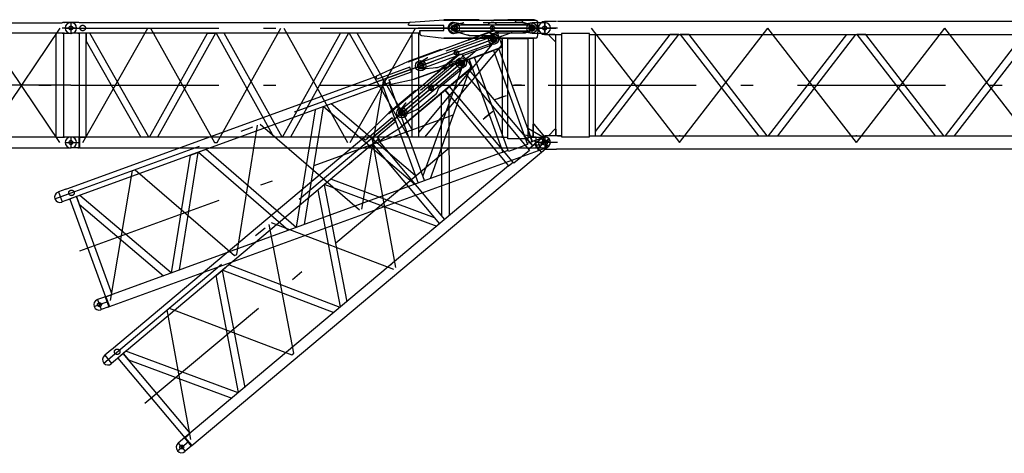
# Model space of a CAD drawing. Extents: x 2278 to 72584, y 12011 to 96322.
# Tile 18 of 29: x 47646 to 60115, y 42037 to 47527. Entities that reach past the tile are written whole.
import ezdxf

# ---------------------------------------------------------------- set-up
doc = ezdxf.new("R2010")
doc.units = 0
doc.header["$LTSCALE"] = 62.5
doc.linetypes.add('CENTER', pattern=[50.5, 30, -9, 2.5, -9])
doc.linetypes.add('HIDDEN', pattern=[12.6, 8.4, -4.2])
doc.layers.add('11', color=7, linetype='CONTINUOUS')

# ---------------------------------------------------------------- blocks, each defined once
blk = doc.blocks.new('*G55')
at = {"layer": '11', "color": 7, "linetype": 'CENTER'}
for p, q in [((42367, 47422), (42183, 47422)), ((42294, 47422), (42223, 47422)), ((42294, 47490), (42294, 47355)), ((42294, 47489), (42294, 47356)), ((42406, 47422), (42294, 47422)), ((43271, 47422), (42434, 45972)), ((43271, 45972), (42434, 47422)), ((42434, 47422), (42434, 45972)), ((44247, 45972), (43271, 47422)), ((44247, 47422), (43271, 45972)), ((45224, 47422), (44247, 45972)), ((45224, 45972), (44247, 47422)), ((46201, 45972), (45224, 47422)), ((46201, 47422), (45224, 45972)), ((47177, 47422), (46201, 45972)), ((47177, 45972), (46201, 47422)), ((48154, 45972), (47177, 47422)), ((48154, 47422), (47177, 45972)), ((48367, 47422), (48183, 47422)), ((48206, 47490), (48212, 47490)), ((48294, 47490), (48294, 47355)), ((48294, 47489), (48294, 47356)), ((48212, 47355), (48201, 47355)), ((48294, 46697), (42294, 46697)), ((42294, 46697), (48294, 46697)), ((42294, 46040), (42294, 45905)), ((42294, 46039), (42294, 45906)), ((48294, 46040), (48294, 45905)), ((48294, 46039), (48294, 45906)), ((42183, 45972), (42294, 45972)), ((42294, 45972), (42366, 45972)), ((42377, 45905), (42388, 45905))]:
    blk.add_line(p, q, dxfattribs=at)
at = {"layer": '11', "color": 7, "linetype": 'CONTINUOUS'}
for p, q in [((42289, 47490), (42294, 47490)), ((42299, 47490), (42294, 47490)), ((42294, 47490), (42395, 47490)), ((42382, 47490), (42377, 47490)), ((42395, 47490), (42395, 47481)), ((42395, 47490), (42395, 47355)), ((42405, 47489), (42395, 47490)), ((43411, 47489), (42405, 47489)), ((42405, 47489), (42405, 47356)), ((43271, 47489), (42405, 47489)), ((43271, 47489), (44247, 47489)), ((43411, 47489), (44387, 47489)), ((45224, 47489), (44247, 47489)), ((45224, 47489), (46201, 47489)), ((47177, 47489), (46201, 47489)), ((47177, 47489), (48183, 47489)), ((48194, 47490), (48183, 47489)), ((48294, 47490), (48194, 47490)), ((42294, 47355), (42289, 47355)), ((42294, 47355), (42299, 47355)), ((42398, 47355), (42294, 47355)), ((42382, 47355), (42377, 47355)), ((42383, 46039), (42383, 47356)), ((42383, 47356), (42485, 47356)), ((42405, 47356), (42383, 47356)), ((42405, 47356), (43271, 47356)), ((42485, 47356), (42485, 46039)), ((42485, 47356), (43411, 47356)), ((44247, 47356), (43271, 47356)), ((44387, 47356), (43411, 47356)), ((44247, 47356), (45224, 47356)), ((46201, 47356), (45224, 47356)), ((46201, 47356), (47177, 47356)), ((48103, 47356), (47177, 47356)), ((48205, 47356), (48103, 47356)), ((48103, 47356), (48103, 46039)), ((48183, 47356), (48205, 47356)), ((48191, 47355), (48294, 47355)), ((48205, 46039), (48205, 47356)), ((42289, 46040), (42294, 46040)), ((42383, 46040), (42294, 46040)), ((42405, 46039), (42383, 46039)), ((42485, 46039), (42383, 46039)), ((43271, 46039), (42405, 46039)), ((42485, 46039), (43411, 46039)), ((43271, 46039), (44247, 46039)), ((45224, 46039), (44247, 46039)), ((45224, 46039), (46201, 46039)), ((47177, 46039), (46201, 46039)), ((48103, 46039), (47177, 46039)), ((48103, 46039), (48205, 46039)), ((48183, 46039), (48205, 46039)), ((48294, 46040), (48194, 46040)), ((48206, 46040), (48212, 46040)), ((48289, 46040), (48294, 46040)), ((48299, 46040), (48294, 46040)), ((42294, 45905), (42289, 45905)), ((42294, 45905), (42299, 45905)), ((42405, 45905), (42294, 45905)), ((43411, 45906), (42405, 45906)), ((42405, 45906), (43271, 45906)), ((44247, 45906), (43271, 45906)), ((44247, 45906), (45224, 45906)), ((46201, 45906), (45224, 45906)), ((46201, 45906), (47177, 45906)), ((47177, 45906), (48183, 45906)), ((48183, 45906), (48191, 45905)), ((48191, 45905), (48294, 45905)), ((48206, 45905), (48212, 45905))]:
    blk.add_line(p, q, dxfattribs=at)
for centre, radius in [((42294, 47422), 25), ((42294, 47422), 25), ((48294, 47422), 25), ((48294, 45972), 25.5)]:
    blk.add_circle(centre, radius, dxfattribs=at)
for centre, start, end in [((42289, 47422), 90, 180), ((42289, 47422), 180, -90), ((42299, 47422), 82.4285, 90.0021), ((48289, 47422), 90, 180), ((48289, 47422), 180, -90), ((48299, 47422), 0, 90), ((48299, 47422), -90, 0), ((42289, 45972), 90, 180), ((42289, 45972), 90, 97.5755), ((48289, 45972), 90, 180), ((48289, 45972), 90, 97.5755), ((48299, 45972), 0, 90), ((42289, 45972), 180, -90), ((42289, 45972), -97.5741, -89.9979), ((48289, 45972), 180, -90), ((48299, 45972), -90, 0)]:
    blk.add_arc(centre, 67.5, start, end, dxfattribs=at)
blk = doc.blocks.new('*G57')
at = {"layer": '11', "color": 7, "linetype": 'HIDDEN'}
for p, q in [((53140, 47492), (53160, 47492)), ((53160, 47492), (53302, 47467)), ((53302, 47467), (53579, 47467)), ((53686, 47467), (53992, 47467)), ((53992, 47467), (54134, 47492)), ((54134, 47492), (54205, 47492)), ((53160, 47354), (53140, 47354)), ((53302, 47377), (53160, 47354)), ((53579, 47377), (53302, 47377)), ((53992, 47377), (53686, 47377)), ((54134, 47352), (53992, 47377)), ((54208, 47352), (54134, 47352))]:
    blk.add_line(p, q, dxfattribs=at)
at = {"layer": '11', "color": 7, "linetype": 'CONTINUOUS'}
for p, q in [((54205, 47492), (54299, 47492)), ((54299, 47351), (54208, 47351))]:
    blk.add_line(p, q, dxfattribs=at)
at = {"layer": '11', "color": 7, "linetype": 'CENTER'}
for p, q in [((54294, 47484), (54294, 47366)), ((54294, 47369), (54294, 47477))]:
    blk.add_line(p, q, dxfattribs=at)
at = {"layer": '11', "color": 7, "linetype": 'HIDDEN'}
for centre, radius, start, end in [((53140, 47423), 69.3, 90, -89.5209), ((53632, 47422), 70, 40.0008, 139.8162), ((53632, 47422), 70, -140.0136, -40.1776)]:
    blk.add_arc(centre, radius, start, end, dxfattribs=at)
at = {"layer": '11', "color": 7, "linetype": 'CONTINUOUS'}
blk.add_arc((54297, 47421), 70.1, -87.9355, 87.8656, dxfattribs=at)
blk = doc.blocks.new('*G56')
at = {"layer": '11', "color": 7, "linetype": 'CENTER'}
for p, q in [((52942, 47422), (54294, 47422)), ((52942, 47422), (54434, 47422)), ((54246, 47422), (53128, 47422)), ((53150, 47378), (53150, 47465)), ((53150, 47414), (53150, 47439)), ((53150, 47410), (53150, 47437)), ((53632, 47383), (53632, 47460)), ((54134, 47370), (54134, 47476)), ((54134, 47422), (54134, 47465)), ((54134, 47411), (54134, 47431)), ((54134, 47420), (54134, 47424)), ((54134, 47420), (54134, 47424)), ((54134, 47422), (54134, 47385))]:
    blk.add_line(p, q, dxfattribs=at)
at = {"layer": '11', "color": 7, "linetype": 'CONTINUOUS'}
blk.add_circle((53632, 47422), 27.5, dxfattribs=at)
at = {"layer": '11', "color": 7, "linetype": 'CENTER'}
blk.add_circle((54134, 47422), 22.5, dxfattribs=at)
at = {"layer": '11', "color": 7, "linetype": 'CONTINUOUS'}
blk.add_arc((54134, 47422), 22.5, -90, 90, dxfattribs=at)
at = {"layer": '11', "color": 7, "linetype": 'HIDDEN'}
blk.add_arc((54134, 47422), 22.5, -90, 90, dxfattribs=at)
at = {"layer": '11', "color": 7, "linetype": 'CONTINUOUS'}
blk.add_blockref('*G57', (0, 0), dxfattribs=at)
blk = doc.blocks.new('*G58')
at = {"layer": '11', "color": 7, "linetype": 'CONTINUOUS'}
for p, q in [((52593, 47495), (53016, 47527)), ((53016, 47527), (53016, 47522)), ((53017, 47522), (54177, 47522)), ((53463, 47527), (53022, 47527)), ((53022, 47527), (53022, 47522)), ((53022, 47522), (53463, 47522)), ((53463, 47522), (53463, 47527)), ((53463, 47522), (53463, 47525)), ((53463, 47525), (53466, 47522)), ((53463, 47525), (53463, 47525)), ((53463, 47525), (53463, 47525)), ((53463, 47524), (53463, 47525)), ((53463, 47523), (53464, 47524)), ((53465, 47524), (53463, 47522)), ((53466, 47522), (53463, 47522)), ((53464, 47524), (53464, 47523)), ((53464, 47522), (53465, 47523)), ((53465, 47523), (53465, 47522)), ((53465, 47522), (53465, 47523)), ((53466, 47523), (53466, 47522)), ((53829, 47525), (53826, 47522)), ((53826, 47522), (53829, 47522)), ((54160, 47527), (53829, 47527)), ((53829, 47527), (53829, 47522)), ((53829, 47524), (53829, 47525)), ((53829, 47525), (53829, 47525)), ((53829, 47522), (53829, 47525)), ((53829, 47522), (54160, 47522)), ((53917, 47522), (53917, 47517)), ((54017, 47517), (54017, 47522)), ((54160, 47522), (54160, 47527)), ((48294, 47490), (48289, 47490)), ((48395, 47490), (48294, 47490)), ((48404, 47489), (48395, 47490)), ((52578, 47489), (48404, 47489)), ((52570, 47456), (52570, 47470)), ((52575, 47456), (52570, 47456)), ((53017, 47453), (52575, 47453)), ((52712, 47350), (52712, 47388)), ((52714, 47350), (52714, 47392)), ((52714, 47392), (53017, 47392)), ((53017, 47392), (53017, 47453)), ((53150, 47459), (53197, 47462)), ((53150, 47455), (53150, 47459)), ((53150, 47385), (53150, 47390)), ((53197, 47382), (53150, 47385)), ((53197, 47462), (54106, 47462)), ((53937, 47497), (53997, 47497)), ((54084, 47464), (54089, 47463)), ((54106, 47462), (54134, 47452)), ((54134, 47393), (54108, 47384)), ((54108, 47384), (54116, 47386)), ((54134, 47452), (54134, 47445)), ((54134, 47452), (54134, 47445)), ((54134, 47400), (54134, 47393)), ((48294, 47355), (48289, 47355)), ((48395, 47355), (48294, 47355)), ((48395, 47355), (48404, 47356)), ((48488, 47356), (48399, 47356)), ((48399, 47356), (48399, 46039)), ((52709, 47356), (48404, 47356)), ((48488, 46039), (48488, 47356)), ((48533, 47356), (48488, 47356)), ((48488, 47356), (48488, 47254)), ((49282, 46039), (48533, 47356)), ((49290, 46039), (50023, 47356)), ((50125, 47356), (49392, 46039)), ((50023, 47356), (50125, 47356)), ((50234, 47356), (50132, 47356)), ((50132, 47356), (50866, 46039)), ((50968, 46039), (50234, 47356)), ((50975, 46039), (51709, 47356)), ((51810, 47356), (51077, 46039)), ((51818, 47356), (52568, 46039)), ((52612, 46140), (51921, 47356)), ((52270, 47356), (52220, 47356)), ((52428, 47356), (52378, 47356)), ((52585, 47356), (52535, 47356)), ((52612, 47344), (52612, 46039)), ((52701, 46039), (52701, 47356)), ((53688, 47288), (52701, 46105)), ((52712, 47352), (52707, 47356)), ((52707, 47356), (52712, 47356)), ((52717, 47356), (52711, 47356)), ((52712, 47356), (52712, 47352)), ((52712, 47353), (52712, 47352)), ((52712, 47352), (52712, 47352)), ((53015, 47288), (52733, 47325)), ((53016, 47293), (53015, 47288)), ((54177, 47293), (53017, 47293)), ((53022, 47288), (53022, 47293)), ((53022, 47293), (54160, 47293)), ((54160, 47288), (53022, 47288)), ((54100, 47382), (53197, 47382)), ((53343, 47327), (53319, 47334)), ((53518, 47328), (53618, 47328)), ((53754, 47288), (53688, 47288)), ((53754, 47209), (53754, 47288)), ((53856, 47288), (53754, 47288)), ((53754, 47288), (53754, 46039)), ((53826, 46020), (53826, 47288)), ((53826, 47288), (54082, 47288)), ((54154, 47288), (54053, 47288)), ((54081, 47382), (54100, 47382)), ((54082, 47288), (54082, 46020)), ((54154, 46039), (54154, 47288)), ((54160, 47293), (54160, 47288)), ((48488, 47254), (49180, 46039)), ((52778, 46039), (53754, 47209)), ((54161, 46205), (54146, 46205)), ((54146, 46205), (54146, 46039)), ((54294, 46045), (54161, 46205)), ((48294, 46040), (48289, 46040)), ((48399, 46040), (48294, 46040)), ((48395, 46040), (48395, 45905)), ((48399, 46039), (48488, 46039)), ((53755, 46039), (48404, 46039)), ((48404, 46039), (48404, 45906)), ((48871, 46039), (48859, 46039)), ((50135, 46039), (50123, 46039)), ((51820, 46039), (51808, 46039)), ((53237, 46039), (53225, 46039)), ((53755, 46044), (53749, 46039)), ((53749, 46039), (53755, 46039)), ((53750, 46039), (53750, 46039)), ((53752, 46039), (53751, 46040)), ((53751, 46040), (53753, 46039)), ((53754, 46039), (53752, 46041)), ((53752, 46041), (53755, 46039)), ((53753, 46043), (53755, 46041)), ((53755, 46040), (53753, 46042)), ((53754, 46044), (53754, 46043)), ((53755, 46042), (53754, 46043)), ((53754, 46039), (53826, 46039)), ((53755, 46044), (53755, 46044)), ((53755, 46039), (53755, 46044)), ((54082, 46020), (53826, 46020)), ((54082, 46039), (54154, 46039)), ((54146, 46039), (54185, 46039)), ((54185, 46039), (54155, 46039)), ((54185, 46040), (54294, 46040)), ((54185, 46039), (54185, 46040)), ((54185, 45905), (54185, 46039)), ((54294, 46040), (54294, 46045)), ((54294, 46040), (54299, 46040)), ((48294, 45905), (48289, 45905)), ((48395, 45905), (48294, 45905)), ((48404, 45906), (48395, 45905)), ((48404, 45906), (54185, 45906)), ((54185, 45905), (54294, 45905))]:
    blk.add_line(p, q, dxfattribs=at)
at = {"layer": '11', "color": 7, "linetype": 'HIDDEN'}
for p, q in [((54175, 47522), (53014, 47522)), ((53017, 47522), (53022, 47522)), ((52581, 47422), (52732, 47422)), ((53265, 47486), (53150, 47461)), ((53150, 47461), (53150, 47455)), ((53150, 47390), (53150, 47384)), ((53150, 47384), (53336, 47329)), ((54040, 47487), (53272, 47487)), ((54134, 47452), (54040, 47487)), ((54051, 47362), (54134, 47393)), ((54134, 47445), (54134, 47452)), ((54134, 47393), (54134, 47400)), ((50231, 47356), (50136, 47356)), ((52698, 47356), (52615, 47356)), ((52714, 47378), (52714, 47350)), ((53022, 47293), (53017, 47293)), ((53343, 47328), (53639, 47328)), ((53649, 47331), (53703, 47360)), ((53712, 47362), (54051, 47362)), ((54000, 46697), (53910, 46697)), ((53990, 46697), (53920, 46697)), ((53920, 46697), (53990, 46697))]:
    blk.add_line(p, q, dxfattribs=at)
at = {"layer": '11', "color": 7, "linetype": 'CENTER'}
for p, q in [((48222, 47422), (48406, 47422)), ((48294, 47490), (48294, 47355)), ((48294, 47422), (54294, 47422)), ((48389, 47490), (48383, 47490)), ((48444, 45972), (49269, 47422)), ((49269, 47422), (49304, 47422)), ((49304, 47422), (50111, 45972)), ((50111, 47422), (50146, 47422)), ((50146, 45972), (50954, 47422)), ((50989, 47422), (51797, 45972)), ((51832, 45972), (52657, 47422)), ((52515, 47422), (54434, 47422)), ((53128, 47422), (52694, 47422)), ((54246, 47422), (53128, 47422)), ((53150, 47378), (53150, 47465)), ((53150, 47414), (53150, 47439)), ((53150, 47410), (53150, 47437)), ((53632, 47383), (53632, 47460)), ((54134, 47370), (54134, 47476)), ((54134, 47422), (54134, 47465)), ((54134, 47411), (54134, 47431)), ((54134, 47420), (54134, 47424)), ((54134, 47420), (54134, 47424)), ((54134, 47422), (54134, 47385)), ((54172, 47422), (54246, 47422)), ((48383, 47355), (48394, 47355)), ((48294, 46697), (54294, 46697)), ((48294, 46040), (48294, 45905)), ((48389, 46040), (48383, 46040)), ((54294, 46040), (54294, 45905)), ((54294, 46034), (54294, 45916)), ((48222, 45972), (48406, 45972)), ((48383, 45905), (48394, 45905)), ((50111, 45972), (50146, 45972)), ((54367, 45972), (54183, 45972))]:
    blk.add_line(p, q, dxfattribs=at)
at = {"layer": '11', "color": 7, "linetype": 'CONTINUOUS'}
blk.add_lwpolyline([(54177, 47522), (54181, 47521), (54186, 47519), (54189, 47517), (54193, 47516), (54195, 47514), (54198, 47512), (54200, 47511), (54201, 47509), (54203, 47507), (54204, 47506)], dxfattribs=at)
at = {"layer": '11', "color": 7, "linetype": 'HIDDEN'}
blk.add_lwpolyline([(53639, 47328), (53640, 47328), (53641, 47328), (53642, 47328), (53643, 47329), (53644, 47329), (53645, 47329), (53646, 47330), (53647, 47330), (53648, 47331), (53649, 47331)], dxfattribs=at)
at = {"layer": '11', "color": 7, "linetype": 'CENTER'}
for centre, radius in [((48444, 47422), 35), ((53150, 47422), 32.5), ((54134, 47422), 22.5)]:
    blk.add_circle(centre, radius, dxfattribs=at)
at = {"layer": '11', "color": 7, "linetype": 'CONTINUOUS'}
for centre, radius in [((53150, 47422), 65), ((53150, 47422), 40), ((53150, 47422), 40), ((53150, 47422), 38), ((53632, 47422), 27.5), ((54132, 47422), 65), ((54134, 47422), 40), ((54134, 47422), 40), ((54134, 47422), 38), ((54134, 47422), 27.5), ((48294, 45972), 25), ((48294, 45972), 25.5)]:
    blk.add_circle(centre, radius, dxfattribs=at)
at = {"layer": '11', "color": 7, "linetype": 'HIDDEN'}
blk.add_circle((53150, 47422), 27.5, dxfattribs=at)
at = {"layer": '11', "color": 7, "linetype": 'CONTINUOUS'}
for centre, radius, start, end in [((53937, 47517), 20, 180, -90.0262), ((53997, 47517), 20, -90, 0.0175), ((48289, 47422), 67.5, 90, 180), ((48289, 47422), 67.5, 180, -90), ((52595, 47470), 25, 94.338, 179.9978), ((53150, 47422), 32.5, 90, -90), ((54100, 47412), 30, -90, -73.3559), ((54100, 47412), 30.1, -90, -73.4224), ((54134, 47422), 22.5, -90, 90), ((53426, 47408), 784, -7.1854, 7.1852), ((52737, 47350), 25, 180, -97.4911), ((54177, 47323), 30, -90, -26.492), ((48289, 45972), 67.5, 90, 180), ((54299, 45972), 67.5, 0, 90), ((48289, 45972), 67.5, 180, -90), ((54299, 45972), 67.5, -90, 0)]:
    blk.add_arc(centre, radius, start, end, dxfattribs=at)
at = {"layer": '11', "color": 7, "linetype": 'HIDDEN'}
for centre, radius, start, end in [((53150, 47422), 32.7, 90.3823, -90.0024), ((53272, 47467), 20.1, 90, 109.1365), ((54134, 47422), 22.5, -90, 90), ((53343, 47348), 20, -109.9948, -89.9982), ((53712, 47342), 20, 90, 118.4098)]:
    blk.add_arc(centre, radius, start, end, dxfattribs=at)
blk = doc.blocks.new('*G60')
at = {"layer": '11', "color": 7, "linetype": 'CENTER'}
for p, q in [((54294, 47512), (54294, 47332)), ((66294, 47512), (66294, 47332)), ((54294, 47422), (54204, 47422)), ((54456, 47422), (54294, 47422)), ((54883, 47422), (56002, 45972)), ((56002, 45972), (57122, 47422)), ((58241, 45972), (57122, 47422)), ((58241, 45972), (59360, 47422)), ((60479, 45972), (59360, 47422)), ((60479, 45972), (61598, 47422)), ((62717, 45972), (61598, 47422)), ((62717, 45972), (63836, 47422)), ((64955, 45972), (63836, 47422)), ((66074, 47422), (64955, 45972)), ((66244, 47422), (66384, 47422)), ((54339, 46697), (66317, 46697)), ((54294, 46062), (54294, 45882)), ((66294, 46062), (66294, 45882)), ((54294, 45972), (54204, 45972)), ((54456, 45972), (54294, 45972)), ((66133, 45972), (66294, 45972)), ((66294, 45972), (66384, 45972))]:
    blk.add_line(p, q, dxfattribs=at)
at = {"layer": '11', "color": 7, "linetype": 'CONTINUOUS'}
for p, q in [((54445, 47506), (54299, 47506)), ((66133, 47506), (54455, 47506)), ((66144, 47506), (66133, 47506)), ((66296, 47506), (66144, 47506)), ((54299, 47339), (54445, 47339)), ((54424, 47339), (54349, 47339)), ((54349, 47339), (54349, 47329)), ((54349, 47329), (54424, 47254)), ((54434, 47329), (54424, 47339)), ((54434, 46056), (54434, 47339)), ((54434, 47339), (54507, 47338)), ((54434, 47254), (54434, 47329)), ((54507, 47352), (54507, 46043)), ((54861, 47352), (54507, 47352)), ((54861, 46043), (54861, 47352)), ((54861, 47338), (66133, 47338)), ((54934, 47339), (54934, 46056)), ((55881, 47338), (54934, 46111)), ((55004, 46056), (55994, 47338)), ((55994, 47338), (55881, 47338)), ((56124, 47338), (56011, 47338)), ((56011, 47338), (57000, 46056)), ((57113, 46056), (56124, 47338)), ((57130, 46056), (58120, 47338)), ((58232, 47338), (57243, 46056)), ((58120, 47338), (58232, 47338)), ((58362, 47338), (58249, 47338)), ((58249, 47338), (59239, 46056)), ((59351, 46056), (58362, 47338)), ((59368, 46056), (60358, 47338)), ((60470, 47338), (59481, 46056)), ((60358, 47338), (60470, 47338)), ((60600, 47338), (60488, 47338)), ((60488, 47338), (61477, 46056)), ((61589, 46056), (60600, 47338)), ((61607, 46056), (62596, 47338)), ((62708, 47338), (61719, 46056)), ((62596, 47338), (62708, 47338)), ((62838, 47338), (62726, 47338)), ((62726, 47338), (63715, 46056)), ((63827, 46056), (62838, 47338)), ((63845, 46056), (64834, 47338)), ((64946, 47338), (63957, 46056)), ((64834, 47338), (64946, 47338)), ((65953, 46056), (64964, 47338)), ((64964, 47338), (65076, 47338)), ((65076, 47338), (66030, 46103)), ((66030, 47338), (66030, 46056)), ((66119, 46056), (66119, 47338)), ((66144, 47339), (66133, 47338)), ((66144, 47339), (66296, 47339)), ((54424, 47254), (54434, 47254)), ((54349, 46066), (54424, 46141)), ((54424, 46141), (54434, 46141)), ((54434, 46141), (54434, 46066)), ((54445, 46056), (54299, 46056)), ((54349, 46056), (54349, 46066)), ((54424, 46056), (54349, 46056)), ((54434, 46066), (54424, 46056)), ((54507, 46056), (54434, 46056)), ((54455, 46056), (54445, 46056)), ((54455, 46056), (54507, 46056)), ((54507, 46043), (54861, 46043)), ((54861, 46056), (66133, 46056)), ((56008, 46056), (55996, 46056)), ((56002, 46121), (56002, 46121)), ((58247, 46056), (58235, 46056)), ((58241, 46121), (58241, 46121)), ((60483, 46056), (60473, 46056)), ((60479, 46121), (60479, 46121)), ((62721, 46056), (62711, 46056)), ((64959, 46056), (64949, 46056)), ((66030, 46056), (65953, 46056)), ((66030, 46103), (66030, 46056)), ((66030, 46056), (66119, 46056)), ((66146, 46056), (66133, 46056)), ((66146, 46056), (66296, 46056)), ((54299, 45889), (54445, 45889)), ((54455, 45888), (54445, 45889)), ((66133, 45888), (54455, 45888)), ((66146, 45889), (66133, 45888)), ((66296, 45889), (66146, 45889))]:
    blk.add_line(p, q, dxfattribs=at)
at = {"layer": '11', "color": 7, "linetype": 'HIDDEN'}
for p, q in [((54412, 46056), (54412, 46056)), ((66177, 46056), (66177, 46056))]:
    blk.add_line(p, q, dxfattribs=at)
at = {"layer": '11', "color": 7, "linetype": 'CONTINUOUS'}
for centre, radius in [((54294, 47422), 27), ((66294, 47422), 27), ((54294, 45972), 32.5), ((66294, 45972), 32.5)]:
    blk.add_circle(centre, radius, dxfattribs=at)
for centre, start, end in [((54299, 47422), 90, -90), ((66296, 47422), -90, 90), ((54299, 45972), 90, -90), ((66296, 45972), -90, 90)]:
    blk.add_arc(centre, 83.5, start, end, dxfattribs=at)
blk = doc.blocks.new('*G66')
at = {"layer": '11', "color": 7, "linetype": 'HIDDEN'}
for p, q in [((53652, 47388), (52561, 46991)), ((53537, 47309), (52815, 47046)), ((53638, 47308), (53537, 47309)), ((53640, 47301), (53638, 47308)), ((53658, 47253), (53656, 47259)), ((53272, 47079), (53590, 47195)), ((53590, 47195), (53658, 47253)), ((52809, 47043), (52710, 46980)), ((52937, 46921), (53215, 47022)), ((53223, 47028), (53264, 47074)), ((52564, 46992), (52568, 46994)), ((52710, 46980), (52712, 46975)), ((52735, 46913), (52737, 46907)), ((52737, 46907), (52930, 46920)), ((52189, 46749), (52330, 46800)), ((52647, 46778), (52642, 46776)), ((52321, 46726), (52243, 46698)), ((52329, 46753), (52338, 46726)), ((53770, 46553), (53685, 46522)), ((53760, 46550), (53695, 46526)), ((53695, 46526), (53760, 46550)), ((50002, 45883), (49914, 45850))]:
    blk.add_line(p, q, dxfattribs=at)
at = {"layer": '11', "color": 7, "linetype": 'CONTINUOUS'}
for p, q in [((52564, 46992), (53654, 47389)), ((53636, 47388), (53325, 47274)), ((53638, 47383), (53636, 47388)), ((52753, 46997), (53608, 47308)), ((53326, 47272), (53324, 47269)), ((53324, 47269), (53327, 47270)), ((53325, 47274), (53327, 47270)), ((53326, 47271), (53326, 47272)), ((53326, 47272), (53326, 47272)), ((53327, 47270), (53326, 47272)), ((53327, 47270), (53638, 47383)), ((53410, 47300), (53412, 47295)), ((53437, 47283), (53494, 47304)), ((53506, 47329), (53504, 47334)), ((53586, 47303), (53591, 47303)), ((53608, 47308), (53638, 47308)), ((53638, 47308), (53640, 47301)), ((53638, 47308), (53640, 47301)), ((53656, 47259), (53658, 47253)), ((52981, 47149), (52567, 46998)), ((52568, 46994), (52983, 47144)), ((53732, 47173), (52642, 46776)), ((52647, 46778), (53717, 47167)), ((53718, 47163), (52648, 46773)), ((53629, 47231), (52781, 46922)), ((52983, 47144), (52981, 47149)), ((52983, 47145), (52982, 47147)), ((52982, 47147), (52986, 47146)), ((52982, 47147), (52982, 47147)), ((52982, 47147), (52983, 47147)), ((52982, 47146), (52982, 47147)), ((52983, 47147), (52983, 47146)), ((52983, 47145), (52984, 47147)), ((52986, 47146), (52983, 47145)), ((52984, 47146), (52983, 47145)), ((52984, 47145), (52984, 47146)), ((52985, 47146), (52985, 47145)), ((52985, 47145), (52985, 47146)), ((52985, 47146), (52986, 47145)), ((53405, 47049), (53644, 47136)), ((53612, 47224), (53629, 47231)), ((53713, 47161), (53617, 47126)), ((53658, 47253), (53637, 47235)), ((53637, 47235), (53643, 47240)), ((53644, 47136), (54078, 45945)), ((54140, 45987), (53713, 47161)), ((53717, 47167), (53718, 47163)), ((53101, 46980), (53195, 47015)), ((53337, 47024), (53275, 47001)), ((53432, 47059), (53337, 47024)), ((53364, 46949), (53337, 47024)), ((53337, 47024), (53764, 45850)), ((53838, 45858), (53405, 47049)), ((52587, 46927), (52172, 46775)), ((52175, 46821), (52561, 46996)), ((52561, 46996), (52563, 46992)), ((52567, 46998), (52568, 46994)), ((52608, 46869), (52587, 46927)), ((52711, 46978), (52753, 46997)), ((52712, 46974), (52711, 46978)), ((52736, 46909), (52734, 46913)), ((52781, 46922), (52736, 46909)), ((53275, 47001), (52752, 45552)), ((52847, 45516), (53364, 46949)), ((52937, 46920), (52912, 46919)), ((52163, 46810), (48240, 45383)), ((52166, 46777), (52161, 46790)), ((52171, 46779), (52166, 46777)), ((52336, 46726), (52323, 46761)), ((52324, 46766), (52608, 46869)), ((52338, 46726), (52324, 46766)), ((52642, 46771), (52365, 46710)), ((52641, 46776), (52642, 46771)), ((52648, 46773), (52647, 46778)), ((52332, 46730), (48286, 45258)), ((52215, 46688), (52168, 46671)), ((52244, 46686), (52691, 45459)), ((52774, 45490), (52324, 46727)), ((52330, 46730), (52334, 46731)), ((52335, 46727), (52330, 46730)), ((52339, 46733), (52333, 46731)), ((52334, 46731), (52335, 46727)), ((52335, 46729), (52335, 46728)), ((52335, 46727), (52335, 46727)), ((51919, 46580), (51872, 46563)), ((52067, 46634), (52020, 46617)), ((51152, 44900), (51391, 46388)), ((51487, 46423), (51248, 44934)), ((51494, 46426), (52649, 45444)), ((52656, 45555), (51591, 46461)), ((54090, 46145), (54075, 46140)), ((54075, 46140), (54132, 45984)), ((54269, 46040), (54090, 46145)), ((54168, 45998), (54271, 46036)), ((54271, 46036), (54269, 46040)), ((54271, 46036), (54276, 46037)), ((54078, 45945), (53838, 45858)), ((54072, 45962), (54140, 45987)), ((54132, 45984), (54169, 45997)), ((54169, 45997), (54141, 45987)), ((54169, 45997), (54168, 45998)), ((54214, 45871), (54169, 45997)), ((54214, 45871), (54317, 45909)), ((53765, 45850), (48736, 44020)), ((48782, 43895), (54214, 45872)), ((49569, 44323), (49808, 45812)), ((49903, 45846), (49665, 44358)), ((49808, 45812), (49903, 45846)), ((50006, 45884), (49910, 45849)), ((49910, 45849), (51050, 44862)), ((51146, 44897), (50006, 45884)), ((53763, 45856), (53760, 45848)), ((53762, 45849), (53760, 45850)), ((53760, 45848), (53765, 45850)), ((53760, 45849), (53760, 45849)), ((53761, 45852), (53765, 45850)), ((53761, 45851), (53763, 45850)), ((53764, 45850), (53761, 45851)), ((53764, 45853), (53762, 45854)), ((53765, 45851), (53762, 45853)), ((53762, 45853), (53764, 45852)), ((53763, 45856), (53763, 45856)), ((53765, 45850), (53763, 45856)), ((53763, 45855), (53763, 45854)), ((53764, 45850), (53832, 45875)), ((53278, 45673), (53267, 45669)), ((48137, 45346), (48132, 45344)), ((48231, 45380), (48137, 45346)), ((48240, 45383), (48231, 45380)), ((48365, 45287), (48282, 45256)), ((48407, 45302), (48365, 45287)), ((48816, 44049), (48365, 45287)), ((48365, 45287), (48400, 45191)), ((49562, 44321), (48407, 45302)), ((48183, 45219), (48178, 45218)), ((48277, 45254), (48183, 45219)), ((48277, 45254), (48286, 45258)), ((48282, 45256), (48732, 44019)), ((48400, 45191), (49465, 44286)), ((51947, 45189), (51935, 45184)), ((50363, 44612), (50352, 44608)), ((49175, 44180), (49164, 44176)), ((48732, 44020), (48633, 43984)), ((48727, 44018), (48773, 43891)), ((48732, 44019), (48816, 44049)), ((48736, 44020), (48782, 43895)), ((48633, 43984), (48628, 43982)), ((48782, 43895), (48773, 43891)), ((48679, 43857), (48674, 43855)), ((48773, 43891), (48679, 43857))]:
    blk.add_line(p, q, dxfattribs=at)
at = {"layer": '11', "color": 7, "linetype": 'CENTER'}
for p, q in [((48160, 45283), (53798, 47335)), ((52126, 46726), (53929, 47383)), ((53753, 47318), (52702, 46936)), ((53666, 47231), (53630, 47330)), ((53648, 47280), (53633, 47320)), ((53652, 47270), (53645, 47289)), ((53649, 47278), (53647, 47282)), ((53649, 47278), (53647, 47282)), ((53648, 47280), (53661, 47245)), ((53683, 47293), (53753, 47318)), ((53190, 47071), (53163, 47144)), ((52702, 46936), (52294, 46787)), ((52738, 46902), (52709, 46984)), ((52726, 46935), (52718, 46959)), ((52728, 46932), (52718, 46958)), ((51980, 45130), (52259, 46775)), ((48408, 44601), (54046, 46654)), ((50396, 44554), (50659, 46192)), ((50692, 46204), (51947, 45118)), ((54271, 46036), (54317, 45909)), ((54273, 46030), (54313, 45920)), ((49868, 45904), (49901, 45916)), ((54362, 45997), (54189, 45934)), ((48796, 43971), (49076, 45616)), ((49076, 45616), (49109, 45628)), ((49109, 45628), (50364, 44542)), ((48092, 45258), (48265, 45321)), ((48137, 45346), (48183, 45219)), ((48226, 45379), (48221, 45377)), ((48267, 45250), (48277, 45253)), ((50364, 44542), (50396, 44554)), ((48588, 43895), (48761, 43958)), ((48633, 43984), (48679, 43857)), ((48722, 44016), (48717, 44014)), ((48763, 43887), (48773, 43891))]:
    blk.add_line(p, q, dxfattribs=at)
at = {"layer": '11', "color": 7, "linetype": 'CONTINUOUS'}
blk.add_lwpolyline([(53654, 47389), (53659, 47389), (53663, 47389), (53667, 47388), (53671, 47388), (53674, 47387), (53677, 47387), (53679, 47386), (53681, 47385), (53683, 47384), (53685, 47382)], dxfattribs=at)
at = {"layer": '11', "color": 7, "linetype": 'HIDDEN'}
blk.add_lwpolyline([(53215, 47022), (53216, 47023), (53217, 47023), (53218, 47024), (53219, 47024), (53219, 47025), (53220, 47026), (53221, 47026), (53222, 47027), (53222, 47028), (53223, 47028)], dxfattribs=at)
at = {"layer": '11', "color": 7, "linetype": 'CONTINUOUS'}
for centre, radius in [((53646, 47280), 65), ((53648, 47280), 40), ((53648, 47280), 40), ((53648, 47280), 38), ((53648, 47280), 27.5), ((53176, 47108), 27.5), ((52723, 46944), 65), ((52723, 46944), 40), ((52723, 46944), 40), ((52723, 46944), 38), ((48656, 43919), 25.5), ((48656, 43919), 25)]:
    blk.add_circle(centre, radius, dxfattribs=at)
at = {"layer": '11', "color": 7, "linetype": 'CENTER'}
for centre, radius in [((53648, 47280), 22.5), ((52723, 46944), 32.5), ((48301, 45334), 35)]:
    blk.add_circle(centre, radius, dxfattribs=at)
at = {"layer": '11', "color": 7, "linetype": 'HIDDEN'}
blk.add_circle((52723, 46944), 27.5, dxfattribs=at)
at = {"layer": '11', "color": 7, "linetype": 'CONTINUOUS'}
for centre, radius, start, end in [((53430, 47302), 20, -160, -70.0262), ((53487, 47322), 20, -70, 20.0175), ((53648, 47280), 22.5, -70, 110), ((52987, 47024), 784, 12.8146, 27.1852), ((53619, 47259), 30, -70, -53.3559), ((53619, 47259), 30.1, -70, -53.4224), ((53722, 47201), 30, -70, -6.492), ((52723, 46944), 32.5, 110, -70), ((52185, 46799), 25, 114.338, -160.0022), ((52359, 46734), 25, -160, -77.4911), ((54299, 45974), 67.5, 20, 110), ((54299, 45974), 67.5, -70, 20), ((48155, 45281), 67.5, 110, -160), ((48155, 45281), 67.5, -160, -70), ((48651, 43918), 67.5, 110, -160), ((48651, 43918), 67.5, -160, -70)]:
    blk.add_arc(centre, radius, start, end, dxfattribs=at)
at = {"layer": '11', "color": 7, "linetype": 'HIDDEN'}
for centre, radius, start, end in [((53648, 47280), 22.5, -70, 110), ((52822, 47027), 20.1, 110, 129.1365), ((53279, 47061), 20, 110, 138.4098), ((52723, 46944), 32.7, 110.3823, -70.0024), ((52930, 46940), 20, -89.9948, -69.9982)]:
    blk.add_arc(centre, radius, start, end, dxfattribs=at)
blk = doc.blocks.new('*G67')
at = {"layer": '11', "color": 7, "linetype": 'CENTER'}
for p, q in [((51999, 45939), (53469, 47173)), ((48766, 43226), (53362, 47083)), ((53326, 47052), (52468, 46333)), ((53273, 46940), (53205, 47021)), ((53240, 46980), (53212, 47013)), ((53268, 47004), (53326, 47052)), ((53247, 46972), (53234, 46987)), ((53241, 46979), (53238, 46982)), ((53241, 46979), (53238, 46982)), ((53240, 46980), (53264, 46952)), ((52880, 46627), (52831, 46686)), ((49232, 42671), (53828, 46528)), ((52468, 46333), (52136, 46054)), ((52514, 46314), (52458, 46380)), ((52491, 46341), (52475, 46360)), ((52494, 46338), (52476, 46359)), ((52408, 44389), (52108, 46031)), ((54350, 46019), (54209, 45901)), ((54251, 46024), (54338, 45921)), ((54254, 46020), (54330, 45930)), ((51117, 43306), (50803, 44936)), ((50830, 44959), (52381, 44367)), ((50158, 44394), (50185, 44417)), ((49512, 43853), (49539, 43875)), ((49812, 42212), (49512, 43853)), ((49539, 43875), (51090, 43284)), ((48710, 43180), (48851, 43298)), ((48722, 43278), (48809, 43175)), ((48795, 43339), (48791, 43335)), ((51090, 43284), (51117, 43306)), ((48877, 43232), (48886, 43239)), ((49642, 42069), (49783, 42187)), ((49654, 42167), (49741, 42064)), ((49727, 42228), (49723, 42225)), ((49809, 42121), (49818, 42128))]:
    blk.add_line(p, q, dxfattribs=at)
at = {"layer": '11', "color": 7, "linetype": 'HIDDEN'}
for p, q in [((53207, 47083), (52317, 46337)), ((53125, 46969), (52537, 46476)), ((53221, 47003), (53125, 46969)), ((53214, 46881), (53258, 46958)), ((53225, 46997), (53221, 47003)), ((53258, 46958), (53254, 46963)), ((52955, 46663), (53214, 46881)), ((52927, 46598), (52949, 46655)), ((52694, 46399), (52921, 46590)), ((52533, 46471), (52461, 46377)), ((52511, 46318), (52688, 46396)), ((52319, 46338), (52323, 46342)), ((52461, 46377), (52465, 46373)), ((52507, 46323), (52511, 46318)), ((53603, 46339), (53534, 46281)), ((53595, 46332), (53542, 46287)), ((53542, 46287), (53595, 46332)), ((52471, 46166), (52467, 46163)), ((52050, 45982), (52165, 46079)), ((52180, 46034), (52198, 46012)), ((52182, 46006), (52119, 45953)), ((50292, 44420), (50220, 44359))]:
    blk.add_line(p, q, dxfattribs=at)
at = {"layer": '11', "color": 7, "linetype": 'CONTINUOUS'}
for p, q in [((52319, 46338), (53208, 47084)), ((53192, 47077), (52938, 46865)), ((52941, 46861), (53195, 47074)), ((53195, 47074), (53192, 47077)), ((53355, 46909), (52467, 46163)), ((52471, 46166), (53343, 46898)), ((53346, 46894), (52474, 46162)), ((52496, 46408), (53192, 46993)), ((53239, 46928), (52548, 46347)), ((53009, 46917), (53012, 46913)), ((53041, 46911), (53087, 46950)), ((53089, 46978), (53086, 46982)), ((53174, 46980), (53178, 46982)), ((53192, 46993), (53221, 47003)), ((53221, 47003), (53225, 46997)), ((53221, 47003), (53225, 46997)), ((53225, 46916), (53239, 46928)), ((53258, 46958), (53245, 46934)), ((53245, 46934), (53249, 46941)), ((53254, 46963), (53258, 46958)), ((53341, 46890), (53263, 46825)), ((54144, 45933), (53341, 46890)), ((53343, 46898), (53346, 46894)), ((52938, 46865), (52941, 46861)), ((52940, 46863), (52939, 46859)), ((52939, 46859), (52941, 46861)), ((52940, 46863), (52940, 46863)), ((52941, 46861), (52940, 46863)), ((52940, 46862), (52940, 46862)), ((53090, 46680), (53286, 46844)), ((53286, 46844), (54100, 45873)), ((53113, 46698), (53035, 46633)), ((53905, 45709), (53090, 46680)), ((52658, 46629), (52320, 46346)), ((52323, 46342), (52661, 46625)), ((52661, 46625), (52658, 46629)), ((52661, 46625), (52659, 46628)), ((52659, 46628), (52663, 46627)), ((52659, 46628), (52659, 46628)), ((52660, 46628), (52660, 46627)), ((52660, 46627), (52660, 46627)), ((52661, 46628), (52661, 46627)), ((52661, 46626), (52661, 46628)), ((52661, 46628), (52661, 46625)), ((52663, 46627), (52661, 46625)), ((52662, 46626), (52662, 46627)), ((52662, 46627), (52663, 46627)), ((52663, 46627), (52662, 46627)), ((52663, 46627), (52663, 46627)), ((52828, 46512), (52905, 46576)), ((53035, 46633), (52984, 46591)), ((52984, 46591), (52989, 45050)), ((53086, 46572), (53035, 46633)), ((53035, 46633), (53838, 45676)), ((53090, 45049), (53086, 46572)), ((52462, 46376), (52496, 46408)), ((52695, 46399), (52672, 46389)), ((52012, 46045), (52316, 46342)), ((52364, 46285), (52026, 46001)), ((52316, 46342), (52319, 46338)), ((52320, 46346), (52323, 46342)), ((52403, 46239), (52364, 46285)), ((52465, 46373), (52462, 46376)), ((52510, 46319), (52507, 46323)), ((52548, 46347), (52510, 46319)), ((52171, 46044), (52403, 46239)), ((52469, 46158), (52229, 46006)), ((52466, 46162), (52469, 46158)), ((52474, 46162), (52471, 46166)), ((52005, 46031), (48807, 43348)), ((52191, 46014), (48892, 43246)), ((52198, 46012), (52171, 46044)), ((52196, 46011), (52172, 46040)), ((52189, 46012), (52193, 46015)), ((52195, 46012), (52189, 46012)), ((52196, 46018), (52192, 46014)), ((52193, 46015), (52195, 46012)), ((52194, 46013), (52195, 46012)), ((52195, 46012), (52195, 46012)), ((54043, 46065), (54031, 46055)), ((54031, 46055), (54138, 45928)), ((54248, 46028), (54043, 46065)), ((54167, 45954), (54251, 46024)), ((54251, 46024), (54248, 46028)), ((54251, 46024), (54255, 46027)), ((52019, 46001), (52010, 46011)), ((52023, 46004), (52019, 46001)), ((52096, 45934), (52057, 45901)), ((52124, 45942), (52963, 44942)), ((53031, 44999), (52185, 46008)), ((54089, 45887), (54144, 45933)), ((54138, 45928), (54168, 45953)), ((54168, 45953), (54145, 45934)), ((54168, 45953), (54167, 45954)), ((54254, 45850), (54168, 45953)), ((54254, 45850), (54338, 45921)), ((49825, 42135), (54253, 45851)), ((51975, 45832), (51937, 45800)), ((54100, 45873), (53905, 45709)), ((53838, 45677), (49739, 42237)), ((51854, 45731), (51816, 45699)), ((53835, 45681), (53834, 45673)), ((53834, 45677), (53838, 45677)), ((53834, 45673), (53838, 45677)), ((53837, 45676), (53834, 45676)), ((53836, 45674), (53834, 45675)), ((53834, 45675), (53837, 45675)), ((53834, 45674), (53835, 45673)), ((53835, 45681), (53835, 45681)), ((53838, 45677), (53835, 45681)), ((53835, 45680), (53835, 45680)), ((53835, 45679), (53837, 45678)), ((53836, 45679), (53835, 45679)), ((53838, 45678), (53835, 45678)), ((53838, 45676), (53893, 45723)), ((51502, 45436), (51787, 43955)), ((51508, 45441), (52929, 44913)), ((52898, 45020), (51587, 45506)), ((51709, 43890), (51424, 45370)), ((53441, 45344), (53432, 45336)), ((50295, 44423), (50217, 44357)), ((51703, 43885), (50295, 44423)), ((52356, 44433), (52347, 44425)), ((50133, 44287), (50211, 44352)), ((50418, 42807), (50133, 44287)), ((50211, 44352), (50496, 42872)), ((50217, 44357), (51625, 43820)), ((48722, 43278), (48719, 43275)), ((48799, 43343), (48722, 43278)), ((48807, 43348), (48799, 43343)), ((48957, 43300), (48889, 43243)), ((48991, 43329), (48957, 43300)), ((49804, 42291), (48957, 43300)), ((48957, 43300), (49022, 43222)), ((50412, 42802), (48991, 43329)), ((51065, 43350), (51056, 43342)), ((48809, 43175), (48805, 43171)), ((48886, 43239), (48809, 43175)), ((48886, 43239), (48892, 43246)), ((48889, 43243), (49736, 42234)), ((49022, 43222), (50334, 42736)), ((50097, 42537), (50088, 42530)), ((49736, 42234), (49804, 42291)), ((49654, 42167), (49651, 42164)), ((49735, 42235), (49654, 42167)), ((49731, 42232), (49818, 42128)), ((49739, 42237), (49825, 42135)), ((49741, 42064), (49737, 42061)), ((49818, 42128), (49741, 42064)), ((49825, 42135), (49818, 42128))]:
    blk.add_line(p, q, dxfattribs=at)
blk.add_lwpolyline([(53208, 47084), (53212, 47086), (53217, 47087), (53221, 47089), (53224, 47089), (53227, 47090), (53230, 47090), (53233, 47090), (53235, 47090), (53237, 47090), (53239, 47089)], dxfattribs=at)
at = {"layer": '11', "color": 7, "linetype": 'HIDDEN'}
blk.add_lwpolyline([(52921, 46590), (52922, 46591), (52923, 46592), (52923, 46592), (52924, 46593), (52924, 46594), (52925, 46595), (52925, 46596), (52926, 46597), (52926, 46598), (52927, 46598)], dxfattribs=at)
at = {"layer": '11', "color": 7, "linetype": 'CONTINUOUS'}
for centre, radius in [((53238, 46979), 65), ((53240, 46980), 40), ((53240, 46980), 40), ((53240, 46980), 38), ((53240, 46980), 27.5), ((52855, 46657), 27.5), ((52486, 46348), 65), ((52486, 46348), 40), ((52486, 46348), 40), ((52486, 46348), 38), ((49698, 42115), 25.5), ((49698, 42115), 25)]:
    blk.add_circle(centre, radius, dxfattribs=at)
at = {"layer": '11', "color": 7, "linetype": 'CENTER'}
for centre, radius in [((53240, 46980), 22.5), ((52486, 46348), 32.5), ((48880, 43322), 35)]:
    blk.add_circle(centre, radius, dxfattribs=at)
at = {"layer": '11', "color": 7, "linetype": 'HIDDEN'}
blk.add_circle((52486, 46348), 27.5, dxfattribs=at)
at = {"layer": '11', "color": 7, "linetype": 'CONTINUOUS'}
for centre, radius, start, end in [((52706, 46514), 784, 32.8146, 47.1852), ((53028, 46926), 20, -140, -50.0262), ((53074, 46965), 20, -50, 40.0175), ((53240, 46980), 22.5, -50, 130), ((53220, 46951), 30, -50, -33.3559), ((53220, 46951), 30.1, -50, -33.4224), ((53336, 46931), 30, -50, 13.508), ((52486, 46348), 32.5, 130, -50), ((52029, 46027), 25, 134.338, -140.0022), ((54298, 45976), 67.5, 40, 130), ((54298, 45976), 67.5, -50, 40), ((52215, 46027), 25, -140, -57.4911), ((48762, 43223), 67.5, 130, -140), ((48762, 43223), 67.5, -140, -50), ((49694, 42112), 67.5, 130, -140), ((49694, 42112), 67.5, -140, -50)]:
    blk.add_arc(centre, radius, start, end, dxfattribs=at)
at = {"layer": '11', "color": 7, "linetype": 'HIDDEN'}
for centre, radius, start, end in [((53240, 46980), 22.5, -50, 130), ((52968, 46648), 20, 130, 158.4098), ((52550, 46460), 20.1, 130, 149.1365), ((52681, 46415), 20, -69.9948, -49.9982), ((52486, 46348), 32.7, 130.3823, -50.0024)]:
    blk.add_arc(centre, radius, start, end, dxfattribs=at)

msp = doc.modelspace()

# ---------------------------------------------------------------- block references
at = {"layer": '11', "color": 7, "linetype": 'CONTINUOUS'}
for name in ['*G58', '*G60', '*G55', '*G66', '*G56', '*G67']:
    msp.add_blockref(name, (0, 0), dxfattribs=at)

doc.saveas('drawing.dxf')
